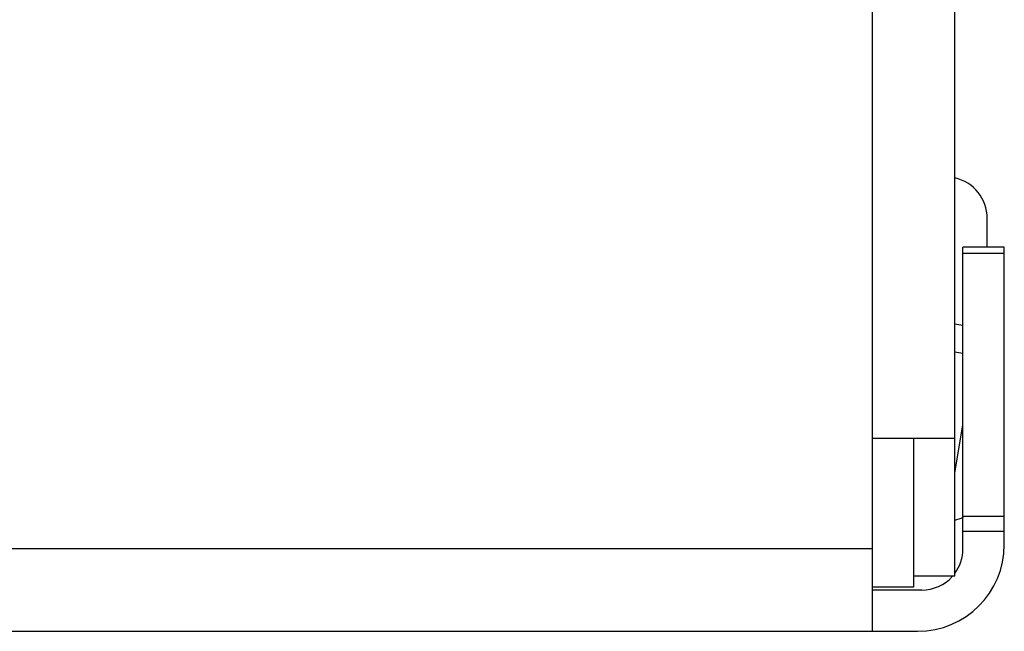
# Model space of a CAD drawing. Header units: millimetres. Extents: x 170 to 326, y 157 to 284.
# Tile 98 of 117: x 273.46 to 280.61, y 256.78 to 261.22. Entities that reach past the tile are written whole.
import ezdxf

# ---------------------------------------------------------------- set-up
doc = ezdxf.new("R2010")
doc.units = ezdxf.units.MM
doc.header["$LTSCALE"] = 30.734
doc.layers.get('0').update_dxf_attribs({"linetype": 'CONTINUOUS'})

msp = doc.modelspace()

# ---------------------------------------------------------------- linework, layer by layer
at = {"linetype": 'Continuous'}
for p, q in [((280.2528, 257.1766), (280.2528, 270.6266)), ((279.6528, 270.5266), (279.6528, 256.7766)), ((280.4887, 259.5666), (280.4887, 259.7767)), ((280.3128, 257.3766), (280.3128, 259.5666)), ((280.6128, 259.5666), (280.3128, 259.5666)), ((280.6128, 257.4066), (280.6128, 259.5666)), ((280.3128, 259.5224), (280.6128, 259.5224)), ((280.3128, 258.9972), (280.2528, 259.0076)), ((280.3128, 258.7942), (280.2528, 258.8046)), ((280.2528, 257.9266), (280.3128, 258.2729)), ((280.2528, 258.1766), (279.6528, 258.1766)), ((279.9528, 258.1766), (279.9528, 257.0966)), ((280.6128, 257.6105), (280.3128, 257.6105)), ((280.3128, 257.5047), (280.6128, 257.5047)), ((279.6528, 257.3766), (267.7528, 257.3766)), ((280.2528, 257.1766), (279.9528, 257.1766)), ((279.9528, 257.0966), (279.6528, 257.0966)), ((280.0128, 257.0766), (279.6528, 257.0766)), ((267.4228, 256.7766), (279.9828, 256.7766))]:
    msp.add_line(p, q, dxfattribs=at)
for centre, radius, start, end in [((280.1887, 259.7767), 0.3, 0, 77.61642), ((280.1887, 257.8767), 0.3, 282.35954, 294.99719), ((279.9828, 257.4066), 0.63, 270.00001, 0.00001), ((280.0128, 257.3766), 0.3, 323.13011, 0.00001), ((280.0128, 257.3766), 0.3, 270.00001, 318.1897)]:
    msp.add_arc(centre, radius, start, end, dxfattribs=at)

doc.saveas('drawing.dxf')
